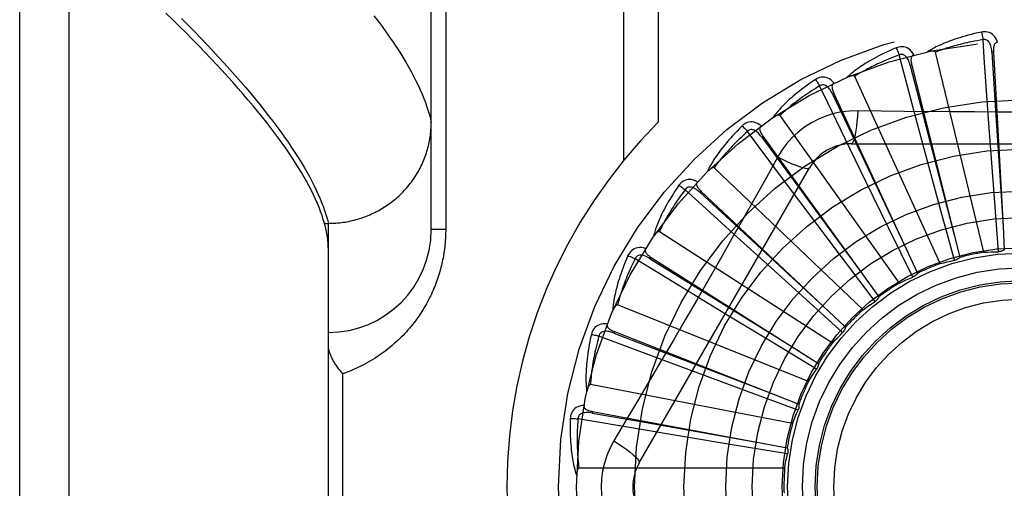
# Model space of a CAD drawing. Header units: inches. Extents: x 0 to 227, y 0 to 147.
# Tile 154 of 256: x 41.785 to 42.383, y 103.283 to 103.568. Entities that reach past the tile are written whole.
import ezdxf

# ---------------------------------------------------------------- set-up
doc = ezdxf.new("R2010")
doc.units = ezdxf.units.IN
doc.header["$LTSCALE"] = 12.466667
doc.header["$MEASUREMENT"] = 0
doc.linetypes.add('HIDDEN', pattern=[0.2, 0.1, -0.1])
doc.layers.add('LEFTHAND_DOOR_ASSEMBLY', color=7, linetype='CONTINUOUS')

msp = doc.modelspace()

# ---------------------------------------------------------------- linework, layer by layer
at = {"layer": 'LEFTHAND_DOOR_ASSEMBLY', "color": 8, "linetype": 'HIDDEN'}
for p, q in [((41.81516, 102.72773), (41.81516, 103.84087)), ((41.78516, 102.75712), (41.78516, 103.81148)), ((42.03516, 103.44055), (42.03516, 103.78091)), ((42.15187, 103.7543), (42.15187, 103.48228)), ((42.17309, 103.7543), (42.17309, 103.50567)), ((42.04395, 103.7218), (42.04395, 103.44055)), ((42.37087, 103.42674), (42.3414, 103.54818)), ((42.37674, 103.54835), (42.37578, 103.5483)), ((42.37674, 103.54835), (42.38252, 103.44241)), ((42.32707, 103.54038), (42.32614, 103.54014)), ((42.32707, 103.54038), (42.35623, 103.42361)), ((42.34432, 103.41985), (42.29241, 103.53353)), ((42.27981, 103.52315), (42.27894, 103.52274)), ((42.27981, 103.52315), (42.33055, 103.41401)), ((42.31956, 103.40806), (42.24707, 103.50986)), ((42.37493, 103.49152), (42.37335, 103.51322)), ((42.33605, 103.48423), (42.3304, 103.50524)), ((42.23667, 103.49728), (42.23589, 103.49672)), ((42.23667, 103.49728), (42.30714, 103.39972)), ((42.29022, 103.49263), (42.4971, 103.49263)), ((42.29925, 103.46971), (42.28973, 103.48927)), ((42.37727, 103.45981), (42.37493, 103.49152)), ((42.24563, 103.48461), (42.23873, 103.47223)), ((42.34435, 103.45354), (42.33605, 103.48423)), ((42.16152, 103.29888), (42.26496, 103.47805)), ((42.29748, 103.3918), (42.20703, 103.47804)), ((42.31322, 103.44115), (42.29925, 103.46971)), ((42.1992, 103.46372), (42.19854, 103.46302)), ((42.1992, 103.46372), (42.28686, 103.38126)), ((42.26587, 103.44849), (42.25282, 103.4659)), ((42.37975, 103.42711), (42.37727, 103.45981)), ((42.35298, 103.4219), (42.34435, 103.45354)), ((41.97029, 103.44432), (41.97266, 103.44432)), ((41.97266, 103.44432), (41.9738, 103.44434)), ((41.97266, 103.12427), (41.97266, 103.44432)), ((42.28499, 103.42309), (42.26587, 103.44849)), ((42.04395, 103.44055), (42.03516, 103.44055)), ((42.27887, 103.37166), (42.17374, 103.43922)), ((42.32767, 103.41171), (42.31322, 103.44115)), ((42.38252, 103.44241), (42.38327, 103.42818)), ((42.2371, 103.42134), (42.22099, 103.43596)), ((42.16875, 103.42368), (42.16824, 103.42287)), ((42.16875, 103.42368), (42.27044, 103.3593)), ((42.26068, 103.40001), (42.2371, 103.42134)), ((42.30475, 103.39692), (42.28499, 103.42309)), ((42.214, 103.38924), (42.19541, 103.40054)), ((42.28504, 103.37806), (42.26068, 103.40001)), ((42.26441, 103.34835), (42.14839, 103.3948)), ((42.24119, 103.37276), (42.214, 103.38924)), ((42.14644, 103.3786), (42.14609, 103.3777)), ((42.14644, 103.3786), (42.25847, 103.33462)), ((42.26926, 103.35581), (42.24119, 103.37276)), ((42.19738, 103.35334), (42.177, 103.36092)), ((41.98145, 103.21555), (41.98145, 103.35305)), ((42.2272, 103.3423), (42.19738, 103.35334)), ((42.25462, 103.32274), (42.13191, 103.34639)), ((42.25798, 103.33097), (42.2272, 103.3423)), ((42.13306, 103.33011), (42.13289, 103.32916)), ((42.13306, 103.33011), (42.25139, 103.30813)), ((42.18787, 103.31495), (42.16641, 103.31853)), ((42.21923, 103.30975), (42.18787, 103.31495)), ((42.2516, 103.30445), (42.21923, 103.30975)), ((42.24986, 103.29573), (42.12489, 103.29573))]:
    msp.add_line(p, q, dxfattribs=at)
for points in [[(41.97029, 103.44432), (41.96961, 103.44666), (41.96884, 103.44903), (41.96798, 103.45145), (41.96703, 103.45391), (41.966, 103.45642), (41.96488, 103.45897), (41.96368, 103.46156), (41.96238, 103.46419), (41.961, 103.46687), (41.95953, 103.46959), (41.95798, 103.47236), (41.95633, 103.47517), (41.9546, 103.47802), (41.95278, 103.48092), (41.95087, 103.48386), (41.94887, 103.48685), (41.94679, 103.48988), (41.94461, 103.49296), (41.94235, 103.49607), (41.93999, 103.49924), (41.93755, 103.50245), (41.93502, 103.5057), (41.9324, 103.509), (41.92969, 103.51234), (41.92689, 103.51573), (41.924, 103.51916), (41.92101, 103.52264), (41.91794, 103.52617), (41.91478, 103.52974), (41.91153, 103.53335), (41.90818, 103.53701), (41.90475, 103.54071), (41.90122, 103.54446), (41.89761, 103.54826), (41.8939, 103.5521), (41.8901, 103.55599), (41.88621, 103.55992), (41.88222, 103.5639), (41.87815, 103.56792), (41.87398, 103.57199)], [(42.00034, 103.57032), (42.00285, 103.56703), (42.00526, 103.56377), (42.00759, 103.56056), (42.00982, 103.55739), (42.01197, 103.55427), (42.01402, 103.55119), (42.01598, 103.54815), (42.01786, 103.54516), (42.01964, 103.54221), (42.02133, 103.53931), (42.02293, 103.53645), (42.02444, 103.53363), (42.02587, 103.53086), (42.0272, 103.52813), (42.02844, 103.52544), (42.02959, 103.5228), (42.03066, 103.5202), (42.03163, 103.51765), (42.03252, 103.51514), (42.03331, 103.51267), (42.03402, 103.51024), (42.03463, 103.50786), (42.03516, 103.50552)], [(41.88348, 103.56865), (41.88745, 103.56465), (41.89133, 103.56069), (41.89513, 103.55677), (41.89883, 103.55289), (41.90245, 103.54905), (41.90597, 103.54526), (41.90941, 103.54151), (41.91276, 103.5378), (41.91602, 103.53413), (41.9192, 103.53051), (41.92228, 103.52693), (41.92527, 103.52339), (41.92818, 103.5199), (41.931, 103.51645), (41.93373, 103.51304), (41.93636, 103.50968), (41.93891, 103.50636), (41.94138, 103.50308), (41.94375, 103.49985), (41.94603, 103.49666), (41.94823, 103.49351), (41.95034, 103.49041), (41.95236, 103.48735), (41.95429, 103.48433), (41.95613, 103.48136), (41.95788, 103.47843), (41.95955, 103.47555), (41.96112, 103.47271), (41.96261, 103.46991), (41.96401, 103.46716), (41.96533, 103.46445), (41.96655, 103.46178), (41.96769, 103.45916), (41.96874, 103.45658), (41.9697, 103.45404)], [(42.36941, 103.56042), (42.36723, 103.55995), (42.36515, 103.55947), (42.36317, 103.55899), (42.36129, 103.5585), (42.3595, 103.55801), (42.35779, 103.55752), (42.35616, 103.55703), (42.35462, 103.55654), (42.35314, 103.55604), (42.35174, 103.55556), (42.35041, 103.55507), (42.34913, 103.55459), (42.34792, 103.55411), (42.34677, 103.55365), (42.34567, 103.55318), (42.34462, 103.55273), (42.34363, 103.55228), (42.34268, 103.55183), (42.34178, 103.55139), (42.34093, 103.55096), (42.34012, 103.55053), (42.33936, 103.55011), (42.33863, 103.54969), (42.33794, 103.54929), (42.33729, 103.54889), (42.33667, 103.54849)], [(42.37916, 103.55418), (42.37867, 103.55545), (42.3781, 103.55657), (42.37744, 103.55757), (42.3767, 103.55842), (42.37589, 103.55913), (42.37501, 103.55969), (42.37406, 103.56011), (42.37309, 103.5604), (42.37211, 103.56055), (42.37115, 103.5606), (42.37026, 103.56055), (42.36941, 103.56042)], [(42.36941, 103.56042), (42.36956, 103.55981), (42.36972, 103.55913), (42.36988, 103.55837), (42.37005, 103.55756), (42.3702, 103.55671), (42.37035, 103.55584)], [(42.32834, 103.54656), (42.32762, 103.54771), (42.32685, 103.54871), (42.32602, 103.54956), (42.32513, 103.55026), (42.3242, 103.5508), (42.32323, 103.55119), (42.32222, 103.55142), (42.32121, 103.55152), (42.32022, 103.55148), (42.31927, 103.55135), (42.3184, 103.55113), (42.31759, 103.55084)], [(42.37035, 103.55584), (42.36853, 103.55553), (42.36678, 103.55521), (42.36511, 103.5549), (42.36351, 103.55458), (42.36198, 103.55426), (42.36052, 103.55394), (42.35912, 103.55362), (42.35778, 103.5533), (42.3565, 103.55298), (42.35527, 103.55267), (42.3541, 103.55236), (42.35297, 103.55205), (42.3519, 103.55174), (42.35086, 103.55144), (42.34988, 103.55114), (42.34893, 103.55085), (42.34802, 103.55057), (42.34715, 103.55028), (42.34632, 103.55), (42.34552, 103.54973), (42.34476, 103.54946), (42.34403, 103.5492), (42.34333, 103.54894), (42.34266, 103.54868), (42.34202, 103.54843), (42.3414, 103.54818)], [(42.37578, 103.5483), (42.37569, 103.54933), (42.37556, 103.55031), (42.37538, 103.55122), (42.37516, 103.55208), (42.37488, 103.55287), (42.37455, 103.55359), (42.37417, 103.55424), (42.37374, 103.5548), (42.37325, 103.55525), (42.37271, 103.55559), (42.37213, 103.55581), (42.37152, 103.55593), (42.37093, 103.55593), (42.37035, 103.55584)], [(42.37335, 103.51322), (42.37112, 103.54482), (42.37035, 103.55584)], [(42.37916, 103.55418), (42.3787, 103.55411), (42.3783, 103.55396), (42.37794, 103.55374), (42.37763, 103.55345), (42.37738, 103.5531), (42.37718, 103.55271), (42.37702, 103.55227), (42.3769, 103.55179), (42.37681, 103.55128), (42.37675, 103.55073), (42.37672, 103.55017), (42.37671, 103.54958), (42.37671, 103.54897), (42.37674, 103.54835)], [(42.31759, 103.55084), (42.31554, 103.54996), (42.31359, 103.5491), (42.31174, 103.54826), (42.30998, 103.54742), (42.30831, 103.5466), (42.30673, 103.54579), (42.30523, 103.545), (42.3038, 103.54423), (42.30245, 103.54347), (42.30116, 103.54272), (42.29994, 103.54199), (42.29879, 103.54128), (42.29769, 103.54058), (42.29664, 103.5399), (42.29565, 103.53924), (42.29471, 103.5386), (42.29381, 103.53797), (42.29297, 103.53735), (42.29217, 103.53675), (42.29142, 103.53616), (42.29071, 103.53558), (42.29004, 103.53503), (42.2894, 103.53448), (42.2888, 103.53395), (42.28823, 103.53343), (42.2877, 103.53293)], [(42.31939, 103.54652), (42.31765, 103.54587), (42.316, 103.54523), (42.31441, 103.54461), (42.31291, 103.54399), (42.31147, 103.54339), (42.31009, 103.5428), (42.30878, 103.54222), (42.30752, 103.54165), (42.30632, 103.5411), (42.30518, 103.54055), (42.30408, 103.54003), (42.30304, 103.53951), (42.30204, 103.53901), (42.30108, 103.53851), (42.30017, 103.53804), (42.29929, 103.53757), (42.29846, 103.53712), (42.29766, 103.53667), (42.29689, 103.53624), (42.29616, 103.53582), (42.29546, 103.53542), (42.29479, 103.53502), (42.29416, 103.53463), (42.29355, 103.53425), (42.29296, 103.53388), (42.29241, 103.53353)], [(42.31759, 103.55084), (42.31786, 103.55028), (42.31814, 103.54963), (42.31845, 103.54892), (42.31876, 103.54816), (42.31907, 103.54735), (42.31938, 103.54652)], [(42.32614, 103.54014), (42.32586, 103.54114), (42.32555, 103.54207), (42.3252, 103.54294), (42.32482, 103.54374), (42.32439, 103.54446), (42.32393, 103.54511), (42.32344, 103.54567), (42.3229, 103.54614), (42.32234, 103.54649), (42.32175, 103.54672), (42.32113, 103.54683), (42.32052, 103.54683), (42.31993, 103.54672), (42.31938, 103.54652)], [(42.3304, 103.50524), (42.32223, 103.53584), (42.31939, 103.54652)], [(42.32835, 103.54656), (42.32791, 103.5464), (42.32754, 103.54618), (42.32723, 103.54589), (42.32699, 103.54555), (42.32681, 103.54516), (42.32668, 103.54474), (42.32661, 103.54428), (42.32658, 103.54378), (42.32659, 103.54326), (42.32664, 103.54272), (42.32671, 103.54216), (42.32681, 103.54158), (42.32693, 103.54098), (42.32707, 103.54038)], [(42.3414, 103.54818), (42.34133, 103.54834), (42.34123, 103.54847), (42.34109, 103.54858), (42.34092, 103.54866), (42.34073, 103.54873), (42.34053, 103.54877), (42.34032, 103.54881), (42.34009, 103.54883), (42.33986, 103.54885), (42.33961, 103.54885), (42.33936, 103.54885), (42.3391, 103.54884), (42.33883, 103.54882), (42.33856, 103.5488), (42.33827, 103.54877), (42.33798, 103.54873), (42.33767, 103.54868), (42.33735, 103.54863), (42.33702, 103.54857), (42.33667, 103.54849)], [(42.37578, 103.5483), (42.37781, 103.51609), (42.38252, 103.44236)], [(42.32614, 103.54014), (42.33423, 103.5089), (42.35281, 103.43739)], [(42.29241, 103.53353), (42.29231, 103.53367), (42.29218, 103.53378), (42.29202, 103.53385), (42.29184, 103.5339), (42.29164, 103.53393), (42.29144, 103.53394), (42.29122, 103.53393), (42.291, 103.53392), (42.29076, 103.53389), (42.29052, 103.53385), (42.29028, 103.5338), (42.29002, 103.53374), (42.28976, 103.53367), (42.2895, 103.53359), (42.28922, 103.53351), (42.28894, 103.53341), (42.28865, 103.53331), (42.28834, 103.5332), (42.28803, 103.53307), (42.2877, 103.53293)], [(42.26853, 103.53162), (42.26668, 103.53038), (42.26492, 103.52916), (42.26326, 103.52798), (42.2617, 103.52683), (42.26021, 103.52571), (42.25881, 103.52462), (42.25749, 103.52356), (42.25623, 103.52252), (42.25505, 103.52152), (42.25393, 103.52054), (42.25287, 103.5196), (42.25187, 103.51868), (42.25092, 103.51779), (42.25002, 103.51692), (42.24917, 103.51609), (42.24837, 103.51527), (42.24761, 103.51449), (42.2469, 103.51372), (42.24623, 103.51298), (42.2456, 103.51226), (42.24501, 103.51156), (42.24446, 103.51088), (42.24394, 103.51023), (42.24345, 103.5096), (42.24299, 103.50898), (42.24256, 103.50838)], [(42.2711, 103.52772), (42.26952, 103.52676), (42.26802, 103.52582), (42.26658, 103.5249), (42.26522, 103.52401), (42.26392, 103.52315), (42.26268, 103.52231), (42.2615, 103.52149), (42.26037, 103.5207), (42.2593, 103.51993), (42.25828, 103.51918), (42.2573, 103.51845), (42.25638, 103.51775), (42.25549, 103.51706), (42.25464, 103.5164), (42.25384, 103.51576), (42.25307, 103.51513), (42.25233, 103.51453), (42.25163, 103.51395), (42.25096, 103.51338), (42.25032, 103.51283), (42.24971, 103.51229), (42.24913, 103.51178), (42.24858, 103.51127), (42.24805, 103.51079), (42.24755, 103.51032), (42.24707, 103.50986)], [(42.27989, 103.52946), (42.27897, 103.53045), (42.27802, 103.53129), (42.27704, 103.53196), (42.27604, 103.53248), (42.27502, 103.53283), (42.27399, 103.53303), (42.27296, 103.53307), (42.27195, 103.53298), (42.27098, 103.53276), (42.27008, 103.53244), (42.26926, 103.53207), (42.26853, 103.53162)], [(42.26853, 103.53162), (42.26889, 103.53112), (42.2693, 103.53054), (42.26973, 103.5299), (42.27017, 103.52921), (42.27064, 103.52848), (42.2711, 103.52772)], [(42.27894, 103.52274), (42.27848, 103.52367), (42.27799, 103.52452), (42.27749, 103.52531), (42.27696, 103.52602), (42.27641, 103.52665), (42.27584, 103.5272), (42.27524, 103.52766), (42.27463, 103.52802), (42.27401, 103.52825), (42.27338, 103.52837), (42.27276, 103.52836), (42.27216, 103.52824), (42.2716, 103.52803), (42.2711, 103.52772)], [(42.28973, 103.48927), (42.27591, 103.51778), (42.2711, 103.52772)], [(42.27989, 103.52946), (42.2795, 103.52922), (42.27917, 103.52894), (42.27893, 103.52859), (42.27875, 103.52821), (42.27865, 103.5278), (42.2786, 103.52736), (42.27862, 103.52689), (42.27868, 103.5264), (42.27879, 103.52589), (42.27894, 103.52536), (42.27912, 103.52483), (42.27933, 103.52428), (42.27956, 103.52372), (42.27981, 103.52315)], [(42.27894, 103.52274), (42.2928, 103.4936), (42.32458, 103.4269)], [(42.24707, 103.50986), (42.24695, 103.50998), (42.2468, 103.51006), (42.24663, 103.51011), (42.24644, 103.51012), (42.24624, 103.51011), (42.24604, 103.51008), (42.24583, 103.51004), (42.24561, 103.50998), (42.24539, 103.5099), (42.24516, 103.50982), (42.24493, 103.50972), (42.24469, 103.50961), (42.24445, 103.5095), (42.2442, 103.50937), (42.24395, 103.50924), (42.24369, 103.50909), (42.24341, 103.50893), (42.24314, 103.50877), (42.24289, 103.5086), (42.24264, 103.50844)], [(42.2942, 103.51265), (42.28927, 103.5125), (42.2844, 103.51192), (42.27962, 103.5109), (42.27494, 103.50946), (42.27041, 103.50761), (42.26606, 103.50536), (42.26194, 103.50272), (42.25806, 103.49972), (42.25447, 103.4964), (42.25118, 103.49276), (42.24823, 103.48882), (42.24563, 103.48461)], [(42.2942, 103.51265), (42.29401, 103.50927), (42.29375, 103.50608), (42.29345, 103.5032), (42.2931, 103.5006), (42.2927, 103.49829), (42.29226, 103.49633), (42.29179, 103.49475), (42.29128, 103.49358), (42.29075, 103.49287), (42.29022, 103.49263)], [(42.351, 103.512), (42.32258, 103.51228), (42.30842, 103.51244), (42.2942, 103.51265)], [(42.47895, 103.51244), (42.45062, 103.51214), (42.43641, 103.51201), (42.42218, 103.51191), (42.40795, 103.51185), (42.39371, 103.51183), (42.37947, 103.51184), (42.36524, 103.51191), (42.351, 103.512)], [(41.9738, 103.44434), (41.97493, 103.44437), (41.97606, 103.44442), (41.97718, 103.44449), (41.97831, 103.44458), (41.97943, 103.44468), (41.98055, 103.44481), (41.98167, 103.44496), (41.98278, 103.44513), (41.9839, 103.44532), (41.985, 103.44553), (41.98611, 103.44576), (41.98721, 103.44601), (41.9883, 103.44627), (41.98939, 103.44656), (41.99048, 103.44686), (41.99155, 103.44719), (41.99263, 103.44753), (41.99369, 103.44789), (41.99475, 103.44828), (41.9958, 103.44868), (41.99685, 103.44909), (41.99788, 103.44953), (41.99891, 103.44999), (41.99993, 103.45046), (42.00094, 103.45095), (42.00194, 103.45146), (42.00294, 103.45198), (42.00392, 103.45253), (42.00489, 103.45309), (42.00585, 103.45367), (42.0068, 103.45426), (42.00774, 103.45487), (42.00867, 103.4555), (42.00959, 103.45615), (42.01049, 103.45681), (42.01138, 103.45748), (42.01226, 103.45818), (42.01313, 103.45888), (42.01398, 103.45961), (42.01482, 103.46035), (42.01565, 103.4611), (42.01646, 103.46187), (42.01726, 103.46265), (42.01804, 103.46344), (42.01881, 103.46425), (42.01956, 103.46507), (42.0203, 103.46591), (42.02102, 103.46676), (42.02173, 103.46762), (42.02242, 103.46849), (42.02309, 103.46938), (42.02375, 103.47027), (42.02439, 103.47118), (42.02502, 103.4721), (42.02563, 103.47303), (42.02622, 103.47398), (42.02679, 103.47493), (42.02734, 103.47589), (42.02788, 103.47686), (42.0284, 103.47784), (42.0289, 103.47883), (42.02939, 103.47983), (42.02985, 103.48084), (42.0303, 103.48185), (42.03072, 103.48287), (42.03113, 103.4839), (42.03152, 103.48494), (42.03189, 103.48598), (42.03224, 103.48703), (42.03257, 103.48809), (42.03288, 103.48915), (42.03318, 103.49022), (42.03345, 103.49129), (42.0337, 103.49237), (42.03393, 103.49345), (42.03415, 103.49453), (42.03434, 103.49562), (42.03451, 103.49672), (42.03466, 103.49781), (42.03479, 103.49891), (42.03491, 103.50001), (42.035, 103.50111), (42.03507, 103.50221), (42.03512, 103.50331), (42.03515, 103.50442), (42.03516, 103.50552)], [(42.23555, 103.50349), (42.23445, 103.5043), (42.23336, 103.50494), (42.23227, 103.50542), (42.23119, 103.50573), (42.23013, 103.50589), (42.22908, 103.50589), (42.22806, 103.50573), (42.22709, 103.50545), (42.22618, 103.50505), (42.22535, 103.50457), (42.22462, 103.50405), (42.22398, 103.50347)], [(42.22398, 103.50347), (42.2224, 103.5019), (42.22091, 103.50037), (42.2195, 103.4989), (42.21818, 103.49747), (42.21694, 103.49609), (42.21577, 103.49475), (42.21467, 103.49346), (42.21363, 103.49221), (42.21266, 103.491), (42.21174, 103.48983), (42.21088, 103.4887), (42.21007, 103.48761), (42.20931, 103.48655), (42.20859, 103.48554), (42.20792, 103.48455), (42.20728, 103.4836), (42.20669, 103.48269), (42.20613, 103.4818), (42.20562, 103.48094), (42.20514, 103.48012), (42.20469, 103.47932), (42.20427, 103.47855), (42.20388, 103.47781), (42.20352, 103.4771), (42.20319, 103.47641), (42.20288, 103.47574)], [(42.22725, 103.50013), (42.22588, 103.49888), (42.22458, 103.49768), (42.22335, 103.49651), (42.22217, 103.49537), (42.22106, 103.49428), (42.22, 103.49322), (42.219, 103.49219), (42.21804, 103.4912), (42.21714, 103.49024), (42.21627, 103.48931), (42.21546, 103.48841), (42.21468, 103.48755), (42.21394, 103.48671), (42.21323, 103.4859), (42.21256, 103.48511), (42.21192, 103.48436), (42.21131, 103.48362), (42.21074, 103.48292), (42.21019, 103.48223), (42.20966, 103.48157), (42.20917, 103.48093), (42.20869, 103.48031), (42.20825, 103.47972), (42.20782, 103.47914), (42.20742, 103.47858), (42.20703, 103.47804)], [(42.22398, 103.50347), (42.22443, 103.50305), (42.22494, 103.50256), (42.22548, 103.50201), (42.22606, 103.50142), (42.22665, 103.50078), (42.22725, 103.50013)], [(42.23589, 103.49672), (42.23526, 103.49754), (42.23462, 103.49829), (42.23398, 103.49897), (42.23333, 103.49956), (42.23266, 103.50008), (42.232, 103.50051), (42.23132, 103.50085), (42.23066, 103.50108), (42.23, 103.5012), (42.22936, 103.50119), (42.22875, 103.50107), (42.22819, 103.50084), (42.22768, 103.50052), (42.22724, 103.50013)], [(42.25282, 103.4659), (42.23385, 103.49128), (42.22725, 103.50013)], [(42.23555, 103.5035), (42.23521, 103.50319), (42.23494, 103.50285), (42.23477, 103.50247), (42.23467, 103.50206), (42.23464, 103.50163), (42.23468, 103.50119), (42.23479, 103.50073), (42.23494, 103.50027), (42.23515, 103.49979), (42.23539, 103.4993), (42.23567, 103.4988), (42.23598, 103.4983), (42.23631, 103.4978), (42.23667, 103.49728)], [(42.23589, 103.49672), (42.25501, 103.47073), (42.29884, 103.41124)], [(42.24563, 103.48461), (42.24866, 103.48309), (42.25154, 103.48171), (42.25419, 103.48053), (42.25662, 103.47954), (42.25882, 103.47873), (42.26074, 103.47813), (42.26234, 103.47775), (42.2636, 103.4776), (42.26448, 103.4777), (42.26496, 103.47805)], [(42.20703, 103.47804), (42.20689, 103.47813), (42.20673, 103.47819), (42.20655, 103.4782), (42.20636, 103.47818), (42.20617, 103.47813), (42.20598, 103.47806), (42.20578, 103.47798), (42.20558, 103.47788), (42.20537, 103.47776), (42.20516, 103.47764), (42.20495, 103.4775), (42.20474, 103.47735), (42.20452, 103.47719), (42.2043, 103.47702), (42.20408, 103.47684), (42.20385, 103.47665), (42.20362, 103.47644), (42.20338, 103.47623), (42.20314, 103.47599), (42.20289, 103.47575)], [(42.23873, 103.47223), (42.22483, 103.44755), (42.21783, 103.43517), (42.2108, 103.4228), (42.20374, 103.41045), (42.19664, 103.39811), (42.18951, 103.38578), (42.18233, 103.37349), (42.17513, 103.36121)], [(42.19692, 103.46961), (42.1957, 103.47019), (42.19451, 103.47061), (42.19334, 103.47088), (42.19222, 103.47099), (42.19114, 103.47094), (42.19012, 103.47074), (42.18915, 103.47039), (42.18824, 103.46993), (42.18743, 103.46936), (42.1867, 103.46873), (42.18609, 103.46808), (42.18557, 103.4674)], [(42.19693, 103.46961), (42.19664, 103.46925), (42.19645, 103.46886), (42.19635, 103.46845), (42.19633, 103.46803), (42.19639, 103.46761), (42.19651, 103.46719), (42.1967, 103.46676), (42.19694, 103.46633), (42.19723, 103.46589), (42.19756, 103.46546), (42.19793, 103.46503), (42.19833, 103.46459), (42.19875, 103.46416), (42.1992, 103.46372)], [(42.18557, 103.4674), (42.18431, 103.46556), (42.18314, 103.46378), (42.18204, 103.46206), (42.18101, 103.46041), (42.18005, 103.45882), (42.17915, 103.45728), (42.17832, 103.45581), (42.17754, 103.45438), (42.17681, 103.45301), (42.17613, 103.45169), (42.1755, 103.45042), (42.17491, 103.44919), (42.17436, 103.44801), (42.17385, 103.44687), (42.17337, 103.44578), (42.17293, 103.44473), (42.17252, 103.44372), (42.17215, 103.44274), (42.1718, 103.4418), (42.17148, 103.4409), (42.1712, 103.44003), (42.17093, 103.4392), (42.17069, 103.4384), (42.17047, 103.43763), (42.17028, 103.43689), (42.1701, 103.43617)], [(42.18941, 103.46474), (42.1883, 103.46325), (42.18725, 103.46182), (42.18626, 103.46044), (42.18533, 103.45911), (42.18444, 103.45782), (42.1836, 103.45658), (42.18281, 103.45538), (42.18206, 103.45423), (42.18135, 103.45311), (42.18068, 103.45204), (42.18005, 103.451), (42.17945, 103.45), (42.17888, 103.44904), (42.17834, 103.44811), (42.17783, 103.44721), (42.17734, 103.44635), (42.17689, 103.44551), (42.17645, 103.44471), (42.17604, 103.44393), (42.17565, 103.44318), (42.17529, 103.44246), (42.17494, 103.44176), (42.17461, 103.44109), (42.17431, 103.44045), (42.17401, 103.43982), (42.17374, 103.43922)], [(42.18557, 103.4674), (42.18609, 103.46707), (42.18668, 103.46668), (42.18732, 103.46625), (42.188, 103.46577), (42.1887, 103.46526), (42.18941, 103.46474)], [(42.19854, 103.46302), (42.19776, 103.46371), (42.197, 103.46433), (42.19624, 103.46487), (42.19548, 103.46533), (42.19474, 103.46571), (42.194, 103.46601), (42.19328, 103.46621), (42.19257, 103.46632), (42.19191, 103.46631), (42.19129, 103.46618), (42.19071, 103.46594), (42.1902, 103.46561), (42.18976, 103.46521), (42.18941, 103.46473)], [(42.22099, 103.43596), (42.19757, 103.45729), (42.18941, 103.46474)], [(42.19854, 103.46302), (42.22223, 103.44112), (42.27653, 103.391)], [(41.9697, 103.45404), (41.97057, 103.45155), (41.97135, 103.4491), (41.97205, 103.44669), (41.97266, 103.44432)], [(41.97266, 103.42835), (41.97262, 103.43022), (41.97251, 103.43213), (41.97233, 103.43407), (41.97207, 103.43605), (41.97174, 103.43806), (41.97133, 103.44011), (41.97085, 103.4422), (41.97029, 103.44432)], [(42.04395, 103.44055), (42.04394, 103.43947), (42.04392, 103.4384), (42.04389, 103.43733), (42.04385, 103.43626), (42.04379, 103.43519), (42.04372, 103.43411), (42.04364, 103.43304), (42.04355, 103.43196), (42.04344, 103.43087), (42.04332, 103.42979), (42.04319, 103.4287), (42.04304, 103.42761), (42.04288, 103.42651), (42.0427, 103.42541), (42.04251, 103.42431), (42.04231, 103.42321), (42.04209, 103.4221), (42.04185, 103.42098), (42.04161, 103.41986), (42.04134, 103.41874), (42.04106, 103.41761), (42.04076, 103.41648), (42.04045, 103.41534), (42.04011, 103.41419), (42.03976, 103.41304), (42.0394, 103.41189), (42.03901, 103.41073), (42.03861, 103.40957), (42.03818, 103.4084), (42.03774, 103.40723), (42.03728, 103.40606), (42.0368, 103.40489), (42.0363, 103.40372), (42.03578, 103.40255), (42.03524, 103.40138), (42.03469, 103.4002), (42.03411, 103.39904), (42.03351, 103.39787), (42.03289, 103.3967), (42.03226, 103.39554), (42.0316, 103.39437), (42.03092, 103.39321), (42.03022, 103.39206), (42.02949, 103.3909), (42.02875, 103.38975), (42.02798, 103.3886), (42.02719, 103.38746), (42.02638, 103.38632), (42.02555, 103.38518), (42.02469, 103.38405), (42.02381, 103.38293), (42.0229, 103.38181), (42.02197, 103.3807), (42.02102, 103.37959), (42.02005, 103.3785), (42.01905, 103.37741), (42.01802, 103.37633), (42.01697, 103.37526), (42.0159, 103.3742), (42.0148, 103.37315), (42.01368, 103.37211), (42.01253, 103.37109), (42.01136, 103.37008), (42.01017, 103.36908), (42.00895, 103.36809), (42.0077, 103.36712), (42.00643, 103.36617), (42.00514, 103.36523), (42.00383, 103.36431), (42.00248, 103.3634), (42.00112, 103.36252), (41.99973, 103.36165), (41.99833, 103.36081), (41.99689, 103.35998), (41.99544, 103.35918), (41.99396, 103.3584), (41.99247, 103.35764), (41.99095, 103.35691), (41.98941, 103.3562), (41.98786, 103.35552), (41.98628, 103.35486), (41.98469, 103.35423), (41.98308, 103.35362), (41.98145, 103.35305)], [(42.17374, 103.43922), (42.17358, 103.43928), (42.17341, 103.43931), (42.17324, 103.43929), (42.17306, 103.43923), (42.17288, 103.43915), (42.1727, 103.43904), (42.17252, 103.43892), (42.17234, 103.43879), (42.17216, 103.43863), (42.17198, 103.43847), (42.1718, 103.43829), (42.17162, 103.43811), (42.17144, 103.43791), (42.17125, 103.4377), (42.17107, 103.43748), (42.17088, 103.43725), (42.17069, 103.437), (42.1705, 103.43675), (42.17032, 103.4365), (42.17015, 103.43626)], [(42.16541, 103.42903), (42.16409, 103.42937), (42.16284, 103.42956), (42.16165, 103.4296), (42.16053, 103.42949), (42.15948, 103.42924), (42.15851, 103.42885), (42.15762, 103.42832), (42.15682, 103.4277), (42.15613, 103.42699), (42.15554, 103.42623), (42.15505, 103.42548), (42.15468, 103.42471)], [(42.16541, 103.42903), (42.1652, 103.42862), (42.16509, 103.4282), (42.16506, 103.42778), (42.16512, 103.42736), (42.16526, 103.42696), (42.16546, 103.42657), (42.16573, 103.42618), (42.16605, 103.42581), (42.16641, 103.42544), (42.16682, 103.42507), (42.16726, 103.42472), (42.16773, 103.42437), (42.16823, 103.42402), (42.16875, 103.42368)], [(42.37087, 103.42674), (42.37309, 103.42688), (42.37531, 103.42699), (42.37753, 103.42707), (42.37975, 103.42711)], [(42.38327, 103.42818), (42.38274, 103.42786), (42.38218, 103.4276), (42.38159, 103.42739), (42.38098, 103.42724), (42.38037, 103.42715), (42.37975, 103.42711)], [(42.15468, 103.42471), (42.15379, 103.42266), (42.15298, 103.42069), (42.15222, 103.4188), (42.15152, 103.41698), (42.15088, 103.41524), (42.15029, 103.41356), (42.14975, 103.41195), (42.14925, 103.41041), (42.1488, 103.40892), (42.14839, 103.4075), (42.14801, 103.40613), (42.14766, 103.40481), (42.14734, 103.40355), (42.14706, 103.40234), (42.14679, 103.40117), (42.14656, 103.40006), (42.14635, 103.39898), (42.14616, 103.39796), (42.146, 103.39697), (42.14586, 103.39602), (42.14574, 103.39512), (42.14564, 103.39425), (42.14556, 103.39342), (42.14549, 103.39262), (42.14543, 103.39185), (42.1454, 103.39112)], [(42.15895, 103.42282), (42.15815, 103.42116), (42.15739, 103.41955), (42.15668, 103.41801), (42.15601, 103.41652), (42.15538, 103.41509), (42.15479, 103.41371), (42.15424, 103.41239), (42.15373, 103.41111), (42.15324, 103.40988), (42.15279, 103.4087), (42.15236, 103.40756), (42.15196, 103.40647), (42.15158, 103.40541), (42.15123, 103.4044), (42.1509, 103.40342), (42.15059, 103.40248), (42.15029, 103.40157), (42.15002, 103.4007), (42.14976, 103.39986), (42.14952, 103.39905), (42.1493, 103.39828), (42.14909, 103.39753), (42.1489, 103.39681), (42.14872, 103.39611), (42.14855, 103.39544), (42.14839, 103.3948)], [(42.15468, 103.42471), (42.15525, 103.42448), (42.15591, 103.42422), (42.15662, 103.42391), (42.15737, 103.42357), (42.15816, 103.4232), (42.15895, 103.42282)], [(42.16824, 103.42287), (42.16735, 103.4234), (42.16648, 103.42385), (42.16563, 103.42424), (42.1648, 103.42455), (42.164, 103.42479), (42.16322, 103.42494), (42.16247, 103.425), (42.16176, 103.42497), (42.16111, 103.42484), (42.16052, 103.4246), (42.16, 103.42425), (42.15956, 103.42383), (42.15921, 103.42335), (42.15895, 103.42282)], [(42.19541, 103.40054), (42.16837, 103.41706), (42.15895, 103.42282)], [(42.16824, 103.42287), (42.19565, 103.40584), (42.25845, 103.36691)], [(42.34432, 103.41985), (42.34648, 103.42041), (42.34864, 103.42094), (42.35081, 103.42144), (42.35298, 103.4219)], [(42.35623, 103.42361), (42.35577, 103.4232), (42.35526, 103.42284), (42.35472, 103.42252), (42.35416, 103.42226), (42.35358, 103.42205), (42.35298, 103.4219)], [(42.33055, 103.41401), (42.33016, 103.41352), (42.32974, 103.41307), (42.32927, 103.41265), (42.32876, 103.41229), (42.32823, 103.41197), (42.32767, 103.41171)], [(42.31956, 103.40806), (42.32157, 103.40902), (42.32359, 103.40995), (42.32563, 103.41085), (42.32767, 103.41171)], [(42.29748, 103.3918), (42.29927, 103.39313), (42.30108, 103.39442), (42.30291, 103.39569), (42.30475, 103.39692)], [(42.30714, 103.39972), (42.30686, 103.39917), (42.30653, 103.39864), (42.30614, 103.39815), (42.30571, 103.39769), (42.30525, 103.39728), (42.30475, 103.39692)], [(42.14839, 103.3948), (42.14822, 103.39483), (42.14806, 103.39482), (42.14789, 103.39477), (42.14772, 103.39468), (42.14756, 103.39456), (42.1474, 103.39443), (42.14725, 103.39428), (42.1471, 103.39411), (42.14696, 103.39393), (42.14681, 103.39373), (42.14667, 103.39352), (42.14652, 103.39331), (42.14638, 103.39308), (42.14624, 103.39284), (42.1461, 103.39259), (42.14596, 103.39232), (42.14582, 103.39205), (42.14568, 103.39176), (42.14554, 103.39145), (42.1454, 103.39113)], [(42.14214, 103.38322), (42.14079, 103.3833), (42.13953, 103.38325), (42.13835, 103.38306), (42.13727, 103.38275), (42.13628, 103.3823), (42.13541, 103.38173), (42.13463, 103.38105), (42.13397, 103.38028), (42.13342, 103.37946), (42.13298, 103.3786), (42.13265, 103.37777), (42.13242, 103.37694)], [(42.14609, 103.3777), (42.14511, 103.37805), (42.14417, 103.37834), (42.14327, 103.37856), (42.1424, 103.37871), (42.14156, 103.37878), (42.14077, 103.37878), (42.14002, 103.37871), (42.13933, 103.37854), (42.13872, 103.37829), (42.13818, 103.37794), (42.13774, 103.3775), (42.13738, 103.377), (42.13713, 103.37646), (42.13698, 103.3759)], [(42.14215, 103.38322), (42.14202, 103.38278), (42.14198, 103.38235), (42.14204, 103.38193), (42.14218, 103.38153), (42.14239, 103.38116), (42.14266, 103.38081), (42.14299, 103.38048), (42.14338, 103.38017), (42.14381, 103.37988), (42.14428, 103.3796), (42.14478, 103.37933), (42.14531, 103.37908), (42.14586, 103.37883), (42.14644, 103.3786)], [(42.27887, 103.37166), (42.28038, 103.3733), (42.28191, 103.37491), (42.28347, 103.3765), (42.28504, 103.37806)], [(42.28686, 103.38126), (42.28668, 103.38066), (42.28646, 103.38008), (42.28618, 103.37953), (42.28585, 103.37901), (42.28547, 103.37852), (42.28504, 103.37806)], [(42.13242, 103.37694), (42.13194, 103.37477), (42.13151, 103.37268), (42.13113, 103.37068), (42.13079, 103.36876), (42.13049, 103.36693), (42.13023, 103.36517), (42.13, 103.36349), (42.12981, 103.36187), (42.12964, 103.36033), (42.1295, 103.35885), (42.12939, 103.35743), (42.1293, 103.35608), (42.12923, 103.35478), (42.12917, 103.35353), (42.12914, 103.35234), (42.12912, 103.3512), (42.12911, 103.35011), (42.12913, 103.34906), (42.12915, 103.34806), (42.1292, 103.34711), (42.12925, 103.3462), (42.12932, 103.34532), (42.12939, 103.34449), (42.12947, 103.3437), (42.12957, 103.34293), (42.12967, 103.3422)], [(42.13698, 103.3759), (42.1365, 103.37411), (42.13606, 103.37239), (42.13565, 103.37074), (42.13528, 103.36915), (42.13494, 103.36763), (42.13462, 103.36617), (42.13433, 103.36476), (42.13406, 103.36341), (42.13382, 103.36211), (42.1336, 103.36086), (42.13339, 103.35967), (42.13321, 103.35852), (42.13304, 103.35741), (42.13288, 103.35635), (42.13274, 103.35532), (42.13261, 103.35434), (42.1325, 103.3534), (42.13239, 103.35249), (42.1323, 103.35162), (42.13222, 103.35078), (42.13215, 103.34997), (42.13208, 103.3492), (42.13203, 103.34845), (42.13198, 103.34774), (42.13195, 103.34705), (42.13191, 103.34639)], [(42.13242, 103.37694), (42.13303, 103.37683), (42.13373, 103.37669), (42.13448, 103.37653), (42.13528, 103.37634), (42.13612, 103.37612), (42.13698, 103.3759)], [(42.177, 103.36092), (42.14732, 103.37202), (42.13698, 103.3759)], [(42.14609, 103.3777), (42.17623, 103.36617), (42.24526, 103.33983)], [(41.98145, 103.35305), (41.98095, 103.35361), (41.98046, 103.35417), (41.97999, 103.35474), (41.97953, 103.35531), (41.97908, 103.35587), (41.97864, 103.35644), (41.97822, 103.35701), (41.97781, 103.35758), (41.97742, 103.35815), (41.97704, 103.35871), (41.97668, 103.35927), (41.97633, 103.35984), (41.976, 103.36039), (41.97568, 103.36095), (41.97538, 103.3615), (41.97509, 103.36204), (41.97482, 103.36259), (41.97457, 103.36312), (41.97433, 103.36365), (41.97411, 103.36418), (41.9739, 103.36469), (41.97371, 103.3652), (41.97354, 103.36571), (41.97338, 103.3662), (41.97324, 103.36669), (41.97312, 103.36716), (41.97301, 103.36763), (41.97292, 103.36809), (41.97284, 103.36854), (41.97277, 103.36898), (41.97272, 103.36942), (41.97269, 103.36984), (41.97267, 103.37025), (41.97266, 103.37065)], [(42.17513, 103.36121), (42.16068, 103.33673), (42.15346, 103.32455), (42.14617, 103.31234)], [(42.26441, 103.34835), (42.26558, 103.35025), (42.26678, 103.35212), (42.26801, 103.35398), (42.26926, 103.35581)], [(42.27044, 103.3593), (42.27038, 103.35868), (42.27027, 103.35807), (42.2701, 103.35747), (42.26987, 103.35688), (42.26959, 103.35633), (42.26926, 103.35581)], [(42.13191, 103.34639), (42.13174, 103.34639), (42.13158, 103.34635), (42.13142, 103.34626), (42.13128, 103.34614), (42.13114, 103.346), (42.13101, 103.34583), (42.13089, 103.34566), (42.13078, 103.34546), (42.13067, 103.34526), (42.13056, 103.34504), (42.13046, 103.34481), (42.13036, 103.34456), (42.13026, 103.34431), (42.13017, 103.34405), (42.13008, 103.34378), (42.12999, 103.34349), (42.12991, 103.3432), (42.12982, 103.34288), (42.12974, 103.34256), (42.12967, 103.34221)], [(42.12797, 103.33383), (42.12662, 103.33365), (42.12539, 103.33336), (42.12427, 103.33296), (42.12327, 103.33244), (42.12239, 103.33182), (42.12163, 103.3311), (42.121, 103.33028), (42.12049, 103.3294), (42.12011, 103.32849), (42.11984, 103.32757), (42.11968, 103.32668), (42.11961, 103.32583)], [(42.12797, 103.33383), (42.12793, 103.33337), (42.12797, 103.33294), (42.12811, 103.33254), (42.12832, 103.33218), (42.1286, 103.33185), (42.12893, 103.33157), (42.12932, 103.33131), (42.12976, 103.33107), (42.13024, 103.33087), (42.13075, 103.33068), (42.13129, 103.33052), (42.13186, 103.33037), (42.13245, 103.33023), (42.13306, 103.33011)], [(42.25462, 103.32274), (42.25542, 103.32482), (42.25624, 103.32689), (42.25709, 103.32894), (42.25798, 103.33097)], [(42.25847, 103.33462), (42.25853, 103.334), (42.25854, 103.33338), (42.25848, 103.33276), (42.25837, 103.33214), (42.2582, 103.33155), (42.25798, 103.33097)], [(42.11961, 103.32583), (42.11955, 103.32353), (42.11953, 103.32132), (42.11954, 103.31922), (42.11957, 103.31721), (42.11964, 103.31529), (42.11972, 103.31345), (42.11983, 103.3117), (42.11995, 103.31003), (42.12009, 103.30843), (42.12024, 103.30691), (42.12041, 103.30546), (42.12059, 103.30407), (42.12078, 103.30275), (42.12098, 103.30148), (42.12118, 103.30027), (42.1214, 103.2991), (42.12163, 103.29799), (42.12186, 103.29692), (42.1221, 103.29589), (42.12236, 103.2949), (42.12262, 103.29394), (42.12289, 103.293), (42.12318, 103.29209), (42.12348, 103.29121)], [(42.11961, 103.32583), (42.12023, 103.32584), (42.12094, 103.32583), (42.12171, 103.32581), (42.12253, 103.32577), (42.1234, 103.32573), (42.12428, 103.32567)], [(42.12428, 103.32567), (42.12415, 103.32382), (42.12404, 103.32205), (42.12396, 103.32035), (42.12389, 103.31872), (42.12384, 103.31716), (42.12381, 103.31566), (42.12379, 103.31423), (42.12378, 103.31285), (42.12379, 103.31153), (42.1238, 103.31026), (42.12383, 103.30905), (42.12387, 103.30788), (42.12391, 103.30676), (42.12396, 103.30569), (42.12401, 103.30466), (42.12407, 103.30367), (42.12414, 103.30272), (42.12421, 103.30181), (42.12428, 103.30094), (42.12436, 103.3001), (42.12444, 103.29929), (42.12453, 103.29852), (42.12462, 103.29778), (42.12471, 103.29707), (42.1248, 103.29638), (42.12489, 103.29573)], [(42.13289, 103.32916), (42.13186, 103.32932), (42.13089, 103.32942), (42.12995, 103.32947), (42.12907, 103.32945), (42.12824, 103.32937), (42.12746, 103.32922), (42.12674, 103.329), (42.12609, 103.32871), (42.12554, 103.32834), (42.12508, 103.3279), (42.12472, 103.32738), (42.12447, 103.32682), (42.12432, 103.32625), (42.12428, 103.32566)], [(42.16641, 103.31853), (42.13517, 103.32382), (42.12428, 103.32567)], [(42.13289, 103.32916), (42.16466, 103.32354), (42.23743, 103.31074)], [(42.14617, 103.31234), (42.14383, 103.30798), (42.1419, 103.30346), (42.14038, 103.29879), (42.13929, 103.29401), (42.13864, 103.28917), (42.13842, 103.2843)], [(42.14617, 103.31234), (42.149, 103.31048), (42.15164, 103.30867), (42.15398, 103.30696), (42.15606, 103.30536), (42.15786, 103.30386), (42.15934, 103.3025), (42.16047, 103.3013), (42.16122, 103.30028), (42.16158, 103.29947), (42.16152, 103.29888)], [(42.25139, 103.30813), (42.25157, 103.30753), (42.25169, 103.30692), (42.25175, 103.3063), (42.25176, 103.30567), (42.25171, 103.30506), (42.2516, 103.30445)], [(42.24986, 103.29573), (42.25025, 103.29792), (42.25066, 103.30011), (42.25111, 103.30229), (42.2516, 103.30445)], [(42.12489, 103.29573), (42.12472, 103.2957), (42.12457, 103.29563), (42.12444, 103.29551), (42.12432, 103.29537), (42.12421, 103.2952), (42.12411, 103.29502), (42.12403, 103.29482), (42.12395, 103.29461), (42.12388, 103.29439), (42.12382, 103.29415), (42.12376, 103.29391), (42.12371, 103.29365), (42.12367, 103.29339), (42.12363, 103.29312), (42.12359, 103.29283), (42.12356, 103.29254), (42.12353, 103.29222), (42.12351, 103.29191), (42.12349, 103.29161), (42.12348, 103.29133)], [(42.13842, 103.2843), (42.13864, 103.27942), (42.1393, 103.27459), (42.14038, 103.26981), (42.14189, 103.26514), (42.14382, 103.26062), (42.14617, 103.25626)]]:
    msp.add_lwpolyline(points, dxfattribs=at)
for radius in [0.28125, 0.27028, 0.235, 0.205, 0.17959, 0.1635, 0.14525, 0.142, 0.133, 0.12525, 0.124, 0.114]:
    msp.add_circle((42.39366, 103.2843), radius, dxfattribs=at)
for centre, radius, start, end in [((42.39366, 103.2843), 0.3125, 134.89708, 225.10292), ((42.29022, 103.46347), 0.02917, 90, 150), ((41.97266, 103.44055), 0.0625, 270, 360), ((42.39366, 103.2843), 0.14425, 99.09165, 105.03789), ((42.39366, 103.2843), 0.14425, 110.00074, 115.94698), ((42.39366, 103.2843), 0.14425, 120.90983, 126.85607), ((42.39366, 103.2843), 0.14425, 131.81892, 137.76516), ((42.39366, 103.2843), 0.14425, 142.72801, 148.67426), ((42.39366, 103.2843), 0.14425, 153.6371, 159.58335), ((42.39366, 103.2843), 0.14425, 164.54619, 170.49244), ((42.18678, 103.2843), 0.02917, 150, 210), ((42.39366, 103.2843), 0.14425, 175.45528, 181.40153)]:
    msp.add_arc(centre, radius, start, end, dxfattribs=at)

doc.saveas('drawing.dxf')
